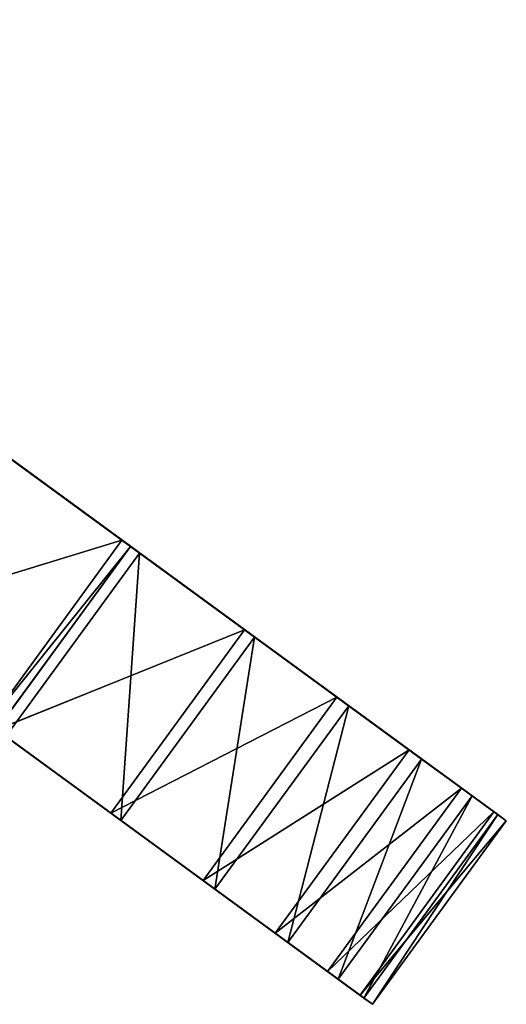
# Model space of a CAD drawing. Extents: x 856 to 1396, y -116 to 539.
# Tile 102 of 115: x 1333 to 1347, y 107 to 134. Entities that reach past the tile are written whole.
import ezdxf

# ---------------------------------------------------------------- set-up
doc = ezdxf.new("R2010")
doc.units = 0
doc.header["$LTSCALE"] = 25.4
doc.layers.get('0').update_dxf_attribs({"color": 13, "linetype": 'CONTINUOUS'})

# ---------------------------------------------------------------- blocks, each defined once
blk = doc.blocks.new('IKA-D-4174_STL')
at = {"color": 43}
for p, q in [((588.13, 1310.495, 233.288), (595.598, 1302.422, 235.574)), ((588.13, 1310.495, 233.288), (595.598, 1302.422, 235.574)), ((591.816, 1310.495, 238.336), (595.598, 1302.422, 235.574)), ((591.816, 1310.495, 238.336), (595.598, 1302.422, 235.574)), ((595.598, 1302.422, 235.574), (575.975, 1305.691, 249.905)), ((595.598, 1302.422, 235.574), (575.975, 1305.691, 249.905)), ((595.598, 1302.422, 235.574), (579.082, 1297.257, 247.636)), ((595.598, 1302.422, 235.574), (579.082, 1297.257, 247.636)), ((591.912, 1302.422, 230.527), (595.831, 1301.871, 235.404)), ((591.912, 1302.422, 230.527), (595.831, 1301.871, 235.404)), ((591.912, 1302.422, 230.527), (595.598, 1302.422, 235.574)), ((591.912, 1302.422, 230.527), (595.598, 1302.422, 235.574)), ((595.598, 1302.422, 235.574), (595.831, 1301.871, 235.404)), ((595.598, 1302.422, 235.574), (595.831, 1301.871, 235.404)), ((595.831, 1301.871, 235.404), (579.082, 1297.257, 247.636)), ((595.831, 1301.871, 235.404), (579.082, 1297.257, 247.636)), ((581.53, 1288.876, 245.848), (595.831, 1301.871, 235.404)), ((581.53, 1288.876, 245.848), (595.831, 1301.871, 235.404)), ((595.291, 1293.548, 228.059), (592.145, 1301.871, 230.357)), ((592.145, 1301.871, 230.357), (598.978, 1293.548, 233.106)), ((592.145, 1301.871, 230.357), (598.978, 1293.548, 233.106)), ((592.145, 1301.871, 230.357), (595.831, 1301.871, 235.404)), ((592.145, 1301.871, 230.357), (595.831, 1301.871, 235.404)), ((595.291, 1293.548, 228.059), (592.145, 1301.871, 230.357)), ((595.831, 1301.871, 235.404), (598.978, 1293.548, 233.106)), ((595.831, 1301.871, 235.404), (598.978, 1293.548, 233.106)), ((595.291, 1293.548, 228.059), (577.844, 1288.876, 240.8)), ((595.291, 1293.548, 228.059), (577.844, 1288.876, 240.8)), ((595.291, 1293.548, 228.059), (579.923, 1279.515, 239.282)), ((595.291, 1293.548, 228.059), (579.923, 1279.515, 239.282)), ((598.978, 1293.548, 233.106), (581.53, 1288.876, 245.848)), ((598.978, 1293.548, 233.106), (581.53, 1288.876, 245.848)), ((597.833, 1285.079, 226.202), (595.291, 1293.548, 228.059)), ((595.291, 1293.548, 228.059), (601.52, 1285.079, 231.249)), ((595.291, 1293.548, 228.059), (601.52, 1285.079, 231.249)), ((595.291, 1293.548, 228.059), (598.978, 1293.548, 233.106)), ((595.291, 1293.548, 228.059), (598.978, 1293.548, 233.106)), ((597.833, 1285.079, 226.202), (595.291, 1293.548, 228.059)), ((598.978, 1293.548, 233.106), (601.52, 1285.079, 231.249)), ((598.978, 1293.548, 233.106), (601.52, 1285.079, 231.249)), ((601.52, 1285.079, 231.249), (581.53, 1288.876, 245.848)), ((601.52, 1285.079, 231.249), (581.53, 1288.876, 245.848)), ((597.833, 1285.079, 226.202), (579.923, 1279.515, 239.282)), ((597.833, 1285.079, 226.202), (579.923, 1279.515, 239.282)), ((597.833, 1285.079, 226.202), (581.427, 1269.808, 238.184)), ((597.833, 1285.079, 226.202), (581.427, 1269.808, 238.184)), ((601.52, 1285.079, 231.249), (583.609, 1279.515, 244.33)), ((601.52, 1285.079, 231.249), (583.609, 1279.515, 244.33)), ((599.819, 1276.37, 224.752), (597.833, 1285.079, 226.202)), ((597.833, 1285.079, 226.202), (603.505, 1276.37, 229.799)), ((597.833, 1285.079, 226.202), (603.505, 1276.37, 229.799)), ((597.833, 1285.079, 226.202), (601.52, 1285.079, 231.249)), ((597.833, 1285.079, 226.202), (601.52, 1285.079, 231.249)), ((599.819, 1276.37, 224.752), (597.833, 1285.079, 226.202)), ((601.52, 1285.079, 231.249), (603.505, 1276.37, 229.799)), ((601.52, 1285.079, 231.249), (603.505, 1276.37, 229.799)), ((603.505, 1276.37, 229.799), (583.609, 1279.515, 244.33)), ((603.505, 1276.37, 229.799), (583.609, 1279.515, 244.33)), ((599.819, 1276.37, 224.752), (581.427, 1269.808, 238.184)), ((599.819, 1276.37, 224.752), (581.427, 1269.808, 238.184)), ((603.505, 1276.37, 229.799), (585.113, 1269.808, 243.231)), ((603.505, 1276.37, 229.799), (585.113, 1269.808, 243.231)), ((601.261, 1267.391, 223.699), (599.819, 1276.37, 224.752)), ((599.819, 1276.37, 224.752), (604.947, 1267.391, 228.747)), ((599.819, 1276.37, 224.752), (604.947, 1267.391, 228.747)), ((599.819, 1276.37, 224.752), (603.505, 1276.37, 229.799)), ((599.819, 1276.37, 224.752), (603.505, 1276.37, 229.799)), ((601.261, 1267.391, 223.699), (599.819, 1276.37, 224.752)), ((603.505, 1276.37, 229.799), (604.947, 1267.391, 228.747)), ((603.505, 1276.37, 229.799), (604.947, 1267.391, 228.747)), ((601.261, 1267.391, 223.699), (581.427, 1269.808, 238.184)), ((601.261, 1267.391, 223.699), (581.427, 1269.808, 238.184)), ((604.947, 1267.391, 228.747), (585.113, 1269.808, 243.231)), ((604.947, 1267.391, 228.747), (585.113, 1269.808, 243.231)), ((601.261, 1267.391, 223.699), (582.336, 1259.878, 237.52)), ((601.261, 1267.391, 223.699), (582.336, 1259.878, 237.52)), ((586.022, 1259.878, 242.567), (604.947, 1267.391, 228.747)), ((586.022, 1259.878, 242.567), (604.947, 1267.391, 228.747)), ((602.157, 1258.12, 223.045), (601.261, 1267.391, 223.699)), ((601.261, 1267.391, 223.699), (605.843, 1258.12, 228.092)), ((601.261, 1267.391, 223.699), (605.843, 1258.12, 228.092)), ((601.261, 1267.391, 223.699), (604.947, 1267.391, 228.747)), ((601.261, 1267.391, 223.699), (604.947, 1267.391, 228.747)), ((602.157, 1258.12, 223.045), (601.261, 1267.391, 223.699)), ((604.947, 1267.391, 228.747), (605.843, 1258.12, 228.092)), ((604.947, 1267.391, 228.747), (605.843, 1258.12, 228.092)), ((602.157, 1258.12, 223.045), (582.336, 1259.878, 237.52)), ((602.157, 1258.12, 223.045), (582.336, 1259.878, 237.52)), ((606.183, 1248.556, 227.843), (586.022, 1259.878, 242.567)), ((606.183, 1248.556, 227.843), (586.022, 1259.878, 242.567)), ((605.843, 1258.12, 228.092), (586.022, 1259.878, 242.567)), ((605.843, 1258.12, 228.092), (586.022, 1259.878, 242.567)), ((602.157, 1258.12, 223.045), (582.643, 1249.852, 237.296)), ((602.157, 1258.12, 223.045), (582.643, 1249.852, 237.296)), ((602.497, 1248.556, 222.796), (602.157, 1258.12, 223.045)), ((602.157, 1258.12, 223.045), (606.183, 1248.556, 227.843)), ((602.157, 1258.12, 223.045), (606.183, 1248.556, 227.843)), ((602.157, 1258.12, 223.045), (605.843, 1258.12, 228.092)), ((602.157, 1258.12, 223.045), (605.843, 1258.12, 228.092)), ((602.497, 1248.556, 222.796), (602.157, 1258.12, 223.045)), ((605.843, 1258.12, 228.092), (606.183, 1248.556, 227.843)), ((605.843, 1258.12, 228.092), (606.183, 1248.556, 227.843)), ((602.497, 1248.556, 222.796), (582.643, 1249.852, 237.296)), ((602.497, 1248.556, 222.796), (582.643, 1249.852, 237.296)), ((605.946, 1238.737, 228.017), (586.329, 1249.852, 242.343)), ((605.946, 1238.737, 228.017), (586.329, 1249.852, 242.343)), ((606.183, 1248.556, 227.843), (586.329, 1249.852, 242.343)), ((606.183, 1248.556, 227.843), (586.329, 1249.852, 242.343)), ((602.497, 1248.556, 222.796), (582.349, 1239.842, 237.51)), ((602.497, 1248.556, 222.796), (582.349, 1239.842, 237.51)), ((602.26, 1238.737, 222.969), (602.497, 1248.556, 222.796)), ((602.26, 1238.737, 222.969), (602.497, 1248.556, 222.796)), ((602.497, 1248.556, 222.796), (605.946, 1238.737, 228.017)), ((602.497, 1248.556, 222.796), (605.946, 1238.737, 228.017)), ((602.497, 1248.556, 222.796), (606.183, 1248.556, 227.843)), ((602.497, 1248.556, 222.796), (606.183, 1248.556, 227.843)), ((606.183, 1248.556, 227.843), (605.946, 1238.737, 228.017)), ((606.183, 1248.556, 227.843), (605.946, 1238.737, 228.017)), ((602.26, 1238.737, 222.969), (582.349, 1239.842, 237.51)), ((602.26, 1238.737, 222.969), (582.349, 1239.842, 237.51)), ((605.242, 1229.98, 228.531), (586.035, 1239.842, 242.558)), ((605.242, 1229.98, 228.531), (586.035, 1239.842, 242.558)), ((605.946, 1238.737, 228.017), (586.035, 1239.842, 242.558)), ((605.946, 1238.737, 228.017), (586.035, 1239.842, 242.558)), ((602.26, 1238.737, 222.969), (581.463, 1229.935, 238.158)), ((602.26, 1238.737, 222.969), (581.463, 1229.935, 238.158)), ((601.556, 1229.98, 223.484), (602.26, 1238.737, 222.969)), ((601.556, 1229.98, 223.484), (602.26, 1238.737, 222.969)), ((602.26, 1238.737, 222.969), (605.242, 1229.98, 228.531)), ((602.26, 1238.737, 222.969), (605.242, 1229.98, 228.531)), ((602.26, 1238.737, 222.969), (605.946, 1238.737, 228.017)), ((602.26, 1238.737, 222.969), (605.946, 1238.737, 228.017)), ((605.946, 1238.737, 228.017), (605.242, 1229.98, 228.531)), ((605.946, 1238.737, 228.017), (605.242, 1229.98, 228.531)), ((601.556, 1229.98, 223.484), (581.463, 1229.935, 238.158)), ((601.556, 1229.98, 223.484), (581.463, 1229.935, 238.158)), ((581.463, 1229.935, 238.158), (600.166, 1219.971, 224.499)), ((581.463, 1229.935, 238.158), (600.166, 1219.971, 224.499)), ((605.242, 1229.98, 228.531), (585.149, 1229.935, 243.205)), ((605.242, 1229.98, 228.531), (585.149, 1229.935, 243.205)), ((603.852, 1219.971, 229.546), (585.149, 1229.935, 243.205)), ((603.852, 1219.971, 229.546), (585.149, 1229.935, 243.205)), ((600.166, 1219.971, 224.499), (601.556, 1229.98, 223.484)), ((600.166, 1219.971, 224.499), (601.556, 1229.98, 223.484)), ((601.556, 1229.98, 223.484), (603.852, 1219.971, 229.546)), ((601.556, 1229.98, 223.484), (603.852, 1219.971, 229.546)), ((601.556, 1229.98, 223.484), (605.242, 1229.98, 228.531)), ((601.556, 1229.98, 223.484), (605.242, 1229.98, 228.531)), ((605.242, 1229.98, 228.531), (603.852, 1219.971, 229.546)), ((605.242, 1229.98, 228.531), (603.852, 1219.971, 229.546)), ((600.166, 1219.971, 224.499), (579.994, 1220.195, 239.23)), ((600.166, 1219.971, 224.499), (579.994, 1220.195, 239.23)), ((598.16, 1210.194, 225.963), (579.994, 1220.195, 239.23)), ((598.16, 1210.194, 225.963), (579.994, 1220.195, 239.23)), ((599.251, 1200.834, 232.906), (583.68, 1220.195, 244.278)), ((601.846, 1210.194, 231.011), (583.68, 1220.195, 244.278)), ((599.251, 1200.834, 232.906), (583.68, 1220.195, 244.278)), ((601.846, 1210.194, 231.011), (583.68, 1220.195, 244.278)), ((603.852, 1219.971, 229.546), (583.68, 1220.195, 244.278)), ((603.852, 1219.971, 229.546), (583.68, 1220.195, 244.278)), ((598.16, 1210.194, 225.963), (600.166, 1219.971, 224.499)), ((598.16, 1210.194, 225.963), (600.166, 1219.971, 224.499)), ((600.166, 1219.971, 224.499), (601.846, 1210.194, 231.011)), ((600.166, 1219.971, 224.499), (601.846, 1210.194, 231.011)), ((600.166, 1219.971, 224.499), (603.852, 1219.971, 229.546)), ((600.166, 1219.971, 224.499), (603.852, 1219.971, 229.546)), ((603.852, 1219.971, 229.546), (601.846, 1210.194, 231.011)), ((603.852, 1219.971, 229.546), (601.846, 1210.194, 231.011)), ((598.16, 1210.194, 225.963), (577.949, 1210.657, 240.724)), ((598.16, 1210.194, 225.963), (577.949, 1210.657, 240.724)), ((595.565, 1200.834, 227.859), (577.949, 1210.657, 240.724)), ((595.565, 1200.834, 227.859), (577.949, 1210.657, 240.724)), ((581.636, 1210.657, 245.771), (599.251, 1200.834, 232.906)), ((581.636, 1210.657, 245.771), (599.251, 1200.834, 232.906)), ((581.636, 1210.657, 245.771), (596.087, 1191.962, 235.217)), ((581.636, 1210.657, 245.771), (596.087, 1191.962, 235.217)), ((595.565, 1200.834, 227.859), (598.16, 1210.194, 225.963)), ((595.565, 1200.834, 227.859), (598.16, 1210.194, 225.963)), ((598.16, 1210.194, 225.963), (599.251, 1200.834, 232.906)), ((598.16, 1210.194, 225.963), (599.251, 1200.834, 232.906)), ((598.16, 1210.194, 225.963), (601.846, 1210.194, 231.011)), ((598.16, 1210.194, 225.963), (601.846, 1210.194, 231.011)), ((601.846, 1210.194, 231.011), (599.251, 1200.834, 232.906)), ((601.846, 1210.194, 231.011), (599.251, 1200.834, 232.906)), ((595.565, 1200.834, 227.859), (575.299, 1201.242, 242.659)), ((595.565, 1200.834, 227.859), (575.299, 1201.242, 242.659)), ((578.985, 1201.242, 247.706), (596.087, 1191.962, 235.217)), ((578.985, 1201.242, 247.706), (596.087, 1191.962, 235.217)), ((592.401, 1191.962, 230.169), (595.565, 1200.834, 227.859)), ((592.401, 1191.962, 230.169), (595.565, 1200.834, 227.859)), ((595.565, 1200.834, 227.859), (596.087, 1191.962, 235.217)), ((595.565, 1200.834, 227.859), (596.087, 1191.962, 235.217)), ((595.565, 1200.834, 227.859), (599.251, 1200.834, 232.906)), ((595.565, 1200.834, 227.859), (599.251, 1200.834, 232.906)), ((599.251, 1200.834, 232.906), (596.087, 1191.962, 235.217)), ((599.251, 1200.834, 232.906), (596.087, 1191.962, 235.217)), ((596.087, 1191.962, 235.217), (592.354, 1183.541, 237.943)), ((596.087, 1191.962, 235.217), (592.354, 1183.541, 237.943)), ((592.401, 1191.962, 230.169), (596.087, 1191.962, 235.217)), ((592.401, 1191.962, 230.169), (596.087, 1191.962, 235.217))]:
    blk.add_line(p, q, dxfattribs=at)
mesh = blk.add_polyface(dxfattribs=at)
corners = [(595.598, 1302.422, 235.574), (591.816, 1310.495, 238.336), (575.975, 1305.691, 249.905)]
mesh.append_faces([[corners[k] for k in face] for face in [(0, 1, 2)]], dxfattribs={"color": 43})
mesh = blk.add_polyface(dxfattribs=at)
corners = [(588.13, 1310.495, 233.288), (595.598, 1302.422, 235.574), (591.912, 1302.422, 230.527)]
mesh.append_faces([[corners[k] for k in face] for face in [(0, 1, 2)]], dxfattribs={"color": 43})
mesh = blk.add_polyface(dxfattribs=at)
corners = [(591.816, 1310.495, 238.336), (595.598, 1302.422, 235.574), (588.13, 1310.495, 233.288)]
mesh.append_faces([[corners[k] for k in face] for face in [(0, 1, 2)]], dxfattribs={"color": 43})
mesh = blk.add_polyface(dxfattribs=at)
corners = [(595.598, 1302.422, 235.574), (575.975, 1305.691, 249.905), (579.082, 1297.257, 247.636)]
mesh.append_faces([[corners[k] for k in face] for face in [(0, 1, 2)]], dxfattribs={"color": 43})
mesh = blk.add_polyface(dxfattribs=at)
corners = [(595.831, 1301.871, 235.404), (595.598, 1302.422, 235.574), (579.082, 1297.257, 247.636)]
mesh.append_faces([[corners[k] for k in face] for face in [(0, 1, 2)]], dxfattribs={"color": 43})
mesh = blk.add_polyface(dxfattribs=at)
corners = [(591.912, 1302.422, 230.527), (595.831, 1301.871, 235.404), (592.145, 1301.871, 230.357)]
mesh.append_faces([[corners[k] for k in face] for face in [(0, 1, 2)]], dxfattribs={"color": 43})
mesh = blk.add_polyface(dxfattribs=at)
corners = [(595.598, 1302.422, 235.574), (595.831, 1301.871, 235.404), (591.912, 1302.422, 230.527)]
mesh.append_faces([[corners[k] for k in face] for face in [(0, 1, 2)]], dxfattribs={"color": 43})
mesh = blk.add_polyface(dxfattribs=at)
corners = [(595.291, 1293.548, 228.059), (577.844, 1288.876, 240.8), (592.145, 1301.871, 230.357)]
mesh.append_faces([[corners[k] for k in face] for face in [(0, 1, 2)]], dxfattribs={"color": 43})
mesh = blk.add_polyface(dxfattribs=at)
corners = [(595.831, 1301.871, 235.404), (579.082, 1297.257, 247.636), (581.53, 1288.876, 245.848)]
mesh.append_faces([[corners[k] for k in face] for face in [(0, 1, 2)]], dxfattribs={"color": 43})
mesh = blk.add_polyface(dxfattribs=at)
corners = [(598.978, 1293.548, 233.106), (595.831, 1301.871, 235.404), (581.53, 1288.876, 245.848)]
mesh.append_faces([[corners[k] for k in face] for face in [(0, 1, 2)]], dxfattribs={"color": 43})
mesh = blk.add_polyface(dxfattribs=at)
corners = [(592.145, 1301.871, 230.357), (598.978, 1293.548, 233.106), (595.291, 1293.548, 228.059)]
mesh.append_faces([[corners[k] for k in face] for face in [(0, 1, 2)]], dxfattribs={"color": 43})
mesh = blk.add_polyface(dxfattribs=at)
corners = [(595.831, 1301.871, 235.404), (598.978, 1293.548, 233.106), (592.145, 1301.871, 230.357)]
mesh.append_faces([[corners[k] for k in face] for face in [(0, 1, 2)]], dxfattribs={"color": 43})
mesh = blk.add_polyface(dxfattribs=at)
corners = [(595.291, 1293.548, 228.059), (579.923, 1279.515, 239.282), (577.844, 1288.876, 240.8)]
mesh.append_faces([[corners[k] for k in face] for face in [(0, 1, 2)]], dxfattribs={"color": 43})
mesh = blk.add_polyface(dxfattribs=at)
corners = [(597.833, 1285.079, 226.202), (579.923, 1279.515, 239.282), (595.291, 1293.548, 228.059)]
mesh.append_faces([[corners[k] for k in face] for face in [(0, 1, 2)]], dxfattribs={"color": 43})
mesh = blk.add_polyface(dxfattribs=at)
corners = [(601.52, 1285.079, 231.249), (598.978, 1293.548, 233.106), (581.53, 1288.876, 245.848)]
mesh.append_faces([[corners[k] for k in face] for face in [(0, 1, 2)]], dxfattribs={"color": 43})
mesh = blk.add_polyface(dxfattribs=at)
corners = [(595.291, 1293.548, 228.059), (601.52, 1285.079, 231.249), (597.833, 1285.079, 226.202)]
mesh.append_faces([[corners[k] for k in face] for face in [(0, 1, 2)]], dxfattribs={"color": 43})
mesh = blk.add_polyface(dxfattribs=at)
corners = [(598.978, 1293.548, 233.106), (601.52, 1285.079, 231.249), (595.291, 1293.548, 228.059)]
mesh.append_faces([[corners[k] for k in face] for face in [(0, 1, 2)]], dxfattribs={"color": 43})
mesh = blk.add_polyface(dxfattribs=at)
corners = [(601.52, 1285.079, 231.249), (581.53, 1288.876, 245.848), (583.609, 1279.515, 244.33)]
mesh.append_faces([[corners[k] for k in face] for face in [(0, 1, 2)]], dxfattribs={"color": 43})
mesh = blk.add_polyface(dxfattribs=at)
corners = [(597.833, 1285.079, 226.202), (581.427, 1269.808, 238.184), (579.923, 1279.515, 239.282)]
mesh.append_faces([[corners[k] for k in face] for face in [(0, 1, 2)]], dxfattribs={"color": 43})
mesh = blk.add_polyface(dxfattribs=at)
corners = [(599.819, 1276.37, 224.752), (581.427, 1269.808, 238.184), (597.833, 1285.079, 226.202)]
mesh.append_faces([[corners[k] for k in face] for face in [(0, 1, 2)]], dxfattribs={"color": 43})
mesh = blk.add_polyface(dxfattribs=at)
corners = [(603.505, 1276.37, 229.799), (601.52, 1285.079, 231.249), (583.609, 1279.515, 244.33)]
mesh.append_faces([[corners[k] for k in face] for face in [(0, 1, 2)]], dxfattribs={"color": 43})
mesh = blk.add_polyface(dxfattribs=at)
corners = [(597.833, 1285.079, 226.202), (603.505, 1276.37, 229.799), (599.819, 1276.37, 224.752)]
mesh.append_faces([[corners[k] for k in face] for face in [(0, 1, 2)]], dxfattribs={"color": 43})
mesh = blk.add_polyface(dxfattribs=at)
corners = [(601.52, 1285.079, 231.249), (603.505, 1276.37, 229.799), (597.833, 1285.079, 226.202)]
mesh.append_faces([[corners[k] for k in face] for face in [(0, 1, 2)]], dxfattribs={"color": 43})
mesh = blk.add_polyface(dxfattribs=at)
corners = [(603.505, 1276.37, 229.799), (583.609, 1279.515, 244.33), (585.113, 1269.808, 243.231)]
mesh.append_faces([[corners[k] for k in face] for face in [(0, 1, 2)]], dxfattribs={"color": 43})
mesh = blk.add_polyface(dxfattribs=at)
corners = [(601.261, 1267.391, 223.699), (581.427, 1269.808, 238.184), (599.819, 1276.37, 224.752)]
mesh.append_faces([[corners[k] for k in face] for face in [(0, 1, 2)]], dxfattribs={"color": 43})
mesh = blk.add_polyface(dxfattribs=at)
corners = [(604.947, 1267.391, 228.747), (603.505, 1276.37, 229.799), (585.113, 1269.808, 243.231)]
mesh.append_faces([[corners[k] for k in face] for face in [(0, 1, 2)]], dxfattribs={"color": 43})
mesh = blk.add_polyface(dxfattribs=at)
corners = [(599.819, 1276.37, 224.752), (604.947, 1267.391, 228.747), (601.261, 1267.391, 223.699)]
mesh.append_faces([[corners[k] for k in face] for face in [(0, 1, 2)]], dxfattribs={"color": 43})
mesh = blk.add_polyface(dxfattribs=at)
corners = [(603.505, 1276.37, 229.799), (604.947, 1267.391, 228.747), (599.819, 1276.37, 224.752)]
mesh.append_faces([[corners[k] for k in face] for face in [(0, 1, 2)]], dxfattribs={"color": 43})
mesh = blk.add_polyface(dxfattribs=at)
corners = [(601.261, 1267.391, 223.699), (582.336, 1259.878, 237.52), (581.427, 1269.808, 238.184)]
mesh.append_faces([[corners[k] for k in face] for face in [(0, 1, 2)]], dxfattribs={"color": 43})
mesh = blk.add_polyface(dxfattribs=at)
corners = [(604.947, 1267.391, 228.747), (585.113, 1269.808, 243.231), (586.022, 1259.878, 242.567)]
mesh.append_faces([[corners[k] for k in face] for face in [(0, 1, 2)]], dxfattribs={"color": 43})
mesh = blk.add_polyface(dxfattribs=at)
corners = [(602.157, 1258.12, 223.045), (582.336, 1259.878, 237.52), (601.261, 1267.391, 223.699)]
mesh.append_faces([[corners[k] for k in face] for face in [(0, 1, 2)]], dxfattribs={"color": 43})
mesh = blk.add_polyface(dxfattribs=at)
corners = [(605.843, 1258.12, 228.092), (604.947, 1267.391, 228.747), (586.022, 1259.878, 242.567)]
mesh.append_faces([[corners[k] for k in face] for face in [(0, 1, 2)]], dxfattribs={"color": 43})
mesh = blk.add_polyface(dxfattribs=at)
corners = [(601.261, 1267.391, 223.699), (605.843, 1258.12, 228.092), (602.157, 1258.12, 223.045)]
mesh.append_faces([[corners[k] for k in face] for face in [(0, 1, 2)]], dxfattribs={"color": 43})
mesh = blk.add_polyface(dxfattribs=at)
corners = [(604.947, 1267.391, 228.747), (605.843, 1258.12, 228.092), (601.261, 1267.391, 223.699)]
mesh.append_faces([[corners[k] for k in face] for face in [(0, 1, 2)]], dxfattribs={"color": 43})
mesh = blk.add_polyface(dxfattribs=at)
corners = [(602.157, 1258.12, 223.045), (582.643, 1249.852, 237.296), (582.336, 1259.878, 237.52)]
mesh.append_faces([[corners[k] for k in face] for face in [(0, 1, 2)]], dxfattribs={"color": 43})
mesh = blk.add_polyface(dxfattribs=at)
corners = [(606.183, 1248.556, 227.843), (586.022, 1259.878, 242.567), (586.329, 1249.852, 242.343)]
mesh.append_faces([[corners[k] for k in face] for face in [(0, 1, 2)]], dxfattribs={"color": 43})
mesh = blk.add_polyface(dxfattribs=at)
corners = [(606.183, 1248.556, 227.843), (605.843, 1258.12, 228.092), (586.022, 1259.878, 242.567)]
mesh.append_faces([[corners[k] for k in face] for face in [(0, 1, 2)]], dxfattribs={"color": 43})
mesh = blk.add_polyface(dxfattribs=at)
corners = [(602.497, 1248.556, 222.796), (582.643, 1249.852, 237.296), (602.157, 1258.12, 223.045)]
mesh.append_faces([[corners[k] for k in face] for face in [(0, 1, 2)]], dxfattribs={"color": 43})
mesh = blk.add_polyface(dxfattribs=at)
corners = [(602.157, 1258.12, 223.045), (606.183, 1248.556, 227.843), (602.497, 1248.556, 222.796)]
mesh.append_faces([[corners[k] for k in face] for face in [(0, 1, 2)]], dxfattribs={"color": 43})
mesh = blk.add_polyface(dxfattribs=at)
corners = [(605.843, 1258.12, 228.092), (606.183, 1248.556, 227.843), (602.157, 1258.12, 223.045)]
mesh.append_faces([[corners[k] for k in face] for face in [(0, 1, 2)]], dxfattribs={"color": 43})
mesh = blk.add_polyface(dxfattribs=at)
corners = [(602.497, 1248.556, 222.796), (582.349, 1239.842, 237.51), (582.643, 1249.852, 237.296)]
mesh.append_faces([[corners[k] for k in face] for face in [(0, 1, 2)]], dxfattribs={"color": 43})
mesh = blk.add_polyface(dxfattribs=at)
corners = [(605.946, 1238.737, 228.017), (586.329, 1249.852, 242.343), (586.035, 1239.842, 242.558)]
mesh.append_faces([[corners[k] for k in face] for face in [(0, 1, 2)]], dxfattribs={"color": 43})
mesh = blk.add_polyface(dxfattribs=at)
corners = [(606.183, 1248.556, 227.843), (586.329, 1249.852, 242.343), (605.946, 1238.737, 228.017)]
mesh.append_faces([[corners[k] for k in face] for face in [(0, 1, 2)]], dxfattribs={"color": 43})
mesh = blk.add_polyface(dxfattribs=at)
corners = [(602.497, 1248.556, 222.796), (602.26, 1238.737, 222.969), (582.349, 1239.842, 237.51)]
mesh.append_faces([[corners[k] for k in face] for face in [(0, 1, 2)]], dxfattribs={"color": 43})
mesh = blk.add_polyface(dxfattribs=at)
corners = [(602.497, 1248.556, 222.796), (605.946, 1238.737, 228.017), (602.26, 1238.737, 222.969)]
mesh.append_faces([[corners[k] for k in face] for face in [(0, 1, 2)]], dxfattribs={"color": 43})
mesh = blk.add_polyface(dxfattribs=at)
corners = [(606.183, 1248.556, 227.843), (605.946, 1238.737, 228.017), (602.497, 1248.556, 222.796)]
mesh.append_faces([[corners[k] for k in face] for face in [(0, 1, 2)]], dxfattribs={"color": 43})
mesh = blk.add_polyface(dxfattribs=at)
corners = [(602.26, 1238.737, 222.969), (581.463, 1229.935, 238.158), (582.349, 1239.842, 237.51)]
mesh.append_faces([[corners[k] for k in face] for face in [(0, 1, 2)]], dxfattribs={"color": 43})
mesh = blk.add_polyface(dxfattribs=at)
corners = [(605.242, 1229.98, 228.531), (586.035, 1239.842, 242.558), (585.149, 1229.935, 243.205)]
mesh.append_faces([[corners[k] for k in face] for face in [(0, 1, 2)]], dxfattribs={"color": 43})
mesh = blk.add_polyface(dxfattribs=at)
corners = [(605.946, 1238.737, 228.017), (586.035, 1239.842, 242.558), (605.242, 1229.98, 228.531)]
mesh.append_faces([[corners[k] for k in face] for face in [(0, 1, 2)]], dxfattribs={"color": 43})
mesh = blk.add_polyface(dxfattribs=at)
corners = [(602.26, 1238.737, 222.969), (601.556, 1229.98, 223.484), (581.463, 1229.935, 238.158)]
mesh.append_faces([[corners[k] for k in face] for face in [(0, 1, 2)]], dxfattribs={"color": 43})
mesh = blk.add_polyface(dxfattribs=at)
corners = [(602.26, 1238.737, 222.969), (605.242, 1229.98, 228.531), (601.556, 1229.98, 223.484)]
mesh.append_faces([[corners[k] for k in face] for face in [(0, 1, 2)]], dxfattribs={"color": 43})
mesh = blk.add_polyface(dxfattribs=at)
corners = [(605.946, 1238.737, 228.017), (605.242, 1229.98, 228.531), (602.26, 1238.737, 222.969)]
mesh.append_faces([[corners[k] for k in face] for face in [(0, 1, 2)]], dxfattribs={"color": 43})
mesh = blk.add_polyface(dxfattribs=at)
corners = [(600.166, 1219.971, 224.499), (579.994, 1220.195, 239.23), (581.463, 1229.935, 238.158)]
mesh.append_faces([[corners[k] for k in face] for face in [(0, 1, 2)]], dxfattribs={"color": 43})
mesh = blk.add_polyface(dxfattribs=at)
corners = [(601.556, 1229.98, 223.484), (600.166, 1219.971, 224.499), (581.463, 1229.935, 238.158)]
mesh.append_faces([[corners[k] for k in face] for face in [(0, 1, 2)]], dxfattribs={"color": 43})
mesh = blk.add_polyface(dxfattribs=at)
corners = [(603.852, 1219.971, 229.546), (585.149, 1229.935, 243.205), (583.68, 1220.195, 244.278)]
mesh.append_faces([[corners[k] for k in face] for face in [(0, 1, 2)]], dxfattribs={"color": 43})
mesh = blk.add_polyface(dxfattribs=at)
corners = [(605.242, 1229.98, 228.531), (585.149, 1229.935, 243.205), (603.852, 1219.971, 229.546)]
mesh.append_faces([[corners[k] for k in face] for face in [(0, 1, 2)]], dxfattribs={"color": 43})
mesh = blk.add_polyface(dxfattribs=at)
corners = [(601.556, 1229.98, 223.484), (603.852, 1219.971, 229.546), (600.166, 1219.971, 224.499)]
mesh.append_faces([[corners[k] for k in face] for face in [(0, 1, 2)]], dxfattribs={"color": 43})
mesh = blk.add_polyface(dxfattribs=at)
corners = [(605.242, 1229.98, 228.531), (603.852, 1219.971, 229.546), (601.556, 1229.98, 223.484)]
mesh.append_faces([[corners[k] for k in face] for face in [(0, 1, 2)]], dxfattribs={"color": 43})
mesh = blk.add_polyface(dxfattribs=at)
corners = [(598.16, 1210.194, 225.963), (577.949, 1210.657, 240.724), (579.994, 1220.195, 239.23)]
mesh.append_faces([[corners[k] for k in face] for face in [(0, 1, 2)]], dxfattribs={"color": 43})
mesh = blk.add_polyface(dxfattribs=at)
corners = [(600.166, 1219.971, 224.499), (598.16, 1210.194, 225.963), (579.994, 1220.195, 239.23)]
mesh.append_faces([[corners[k] for k in face] for face in [(0, 1, 2)]], dxfattribs={"color": 43})
mesh = blk.add_polyface(dxfattribs=at)
corners = [(599.251, 1200.834, 232.906), (583.68, 1220.195, 244.278), (581.636, 1210.657, 245.771)]
mesh.append_faces([[corners[k] for k in face] for face in [(0, 1, 2)]], dxfattribs={"color": 43})
mesh = blk.add_polyface(dxfattribs=at)
corners = [(601.846, 1210.194, 231.011), (583.68, 1220.195, 244.278), (599.251, 1200.834, 232.906)]
mesh.append_faces([[corners[k] for k in face] for face in [(0, 1, 2)]], dxfattribs={"color": 43})
mesh = blk.add_polyface(dxfattribs=at)
corners = [(603.852, 1219.971, 229.546), (583.68, 1220.195, 244.278), (601.846, 1210.194, 231.011)]
mesh.append_faces([[corners[k] for k in face] for face in [(0, 1, 2)]], dxfattribs={"color": 43})
mesh = blk.add_polyface(dxfattribs=at)
corners = [(600.166, 1219.971, 224.499), (601.846, 1210.194, 231.011), (598.16, 1210.194, 225.963)]
mesh.append_faces([[corners[k] for k in face] for face in [(0, 1, 2)]], dxfattribs={"color": 43})
mesh = blk.add_polyface(dxfattribs=at)
corners = [(603.852, 1219.971, 229.546), (601.846, 1210.194, 231.011), (600.166, 1219.971, 224.499)]
mesh.append_faces([[corners[k] for k in face] for face in [(0, 1, 2)]], dxfattribs={"color": 43})
mesh = blk.add_polyface(dxfattribs=at)
corners = [(595.565, 1200.834, 227.859), (575.299, 1201.242, 242.659), (577.949, 1210.657, 240.724)]
mesh.append_faces([[corners[k] for k in face] for face in [(0, 1, 2)]], dxfattribs={"color": 43})
mesh = blk.add_polyface(dxfattribs=at)
corners = [(598.16, 1210.194, 225.963), (595.565, 1200.834, 227.859), (577.949, 1210.657, 240.724)]
mesh.append_faces([[corners[k] for k in face] for face in [(0, 1, 2)]], dxfattribs={"color": 43})
mesh = blk.add_polyface(dxfattribs=at)
corners = [(596.087, 1191.962, 235.217), (581.636, 1210.657, 245.771), (578.985, 1201.242, 247.706)]
mesh.append_faces([[corners[k] for k in face] for face in [(0, 1, 2)]], dxfattribs={"color": 43})
mesh = blk.add_polyface(dxfattribs=at)
corners = [(599.251, 1200.834, 232.906), (581.636, 1210.657, 245.771), (596.087, 1191.962, 235.217)]
mesh.append_faces([[corners[k] for k in face] for face in [(0, 1, 2)]], dxfattribs={"color": 43})
mesh = blk.add_polyface(dxfattribs=at)
corners = [(598.16, 1210.194, 225.963), (599.251, 1200.834, 232.906), (595.565, 1200.834, 227.859)]
mesh.append_faces([[corners[k] for k in face] for face in [(0, 1, 2)]], dxfattribs={"color": 43})
mesh = blk.add_polyface(dxfattribs=at)
corners = [(601.846, 1210.194, 231.011), (599.251, 1200.834, 232.906), (598.16, 1210.194, 225.963)]
mesh.append_faces([[corners[k] for k in face] for face in [(0, 1, 2)]], dxfattribs={"color": 43})
mesh = blk.add_polyface(dxfattribs=at)
corners = [(595.565, 1200.834, 227.859), (592.401, 1191.962, 230.169), (575.299, 1201.242, 242.659)]
mesh.append_faces([[corners[k] for k in face] for face in [(0, 1, 2)]], dxfattribs={"color": 43})
mesh = blk.add_polyface(dxfattribs=at)
corners = [(596.087, 1191.962, 235.217), (578.985, 1201.242, 247.706), (592.354, 1183.541, 237.943)]
mesh.append_faces([[corners[k] for k in face] for face in [(0, 1, 2)]], dxfattribs={"color": 43})
mesh = blk.add_polyface(dxfattribs=at)
corners = [(595.565, 1200.834, 227.859), (596.087, 1191.962, 235.217), (592.401, 1191.962, 230.169)]
mesh.append_faces([[corners[k] for k in face] for face in [(0, 1, 2)]], dxfattribs={"color": 43})
mesh = blk.add_polyface(dxfattribs=at)
corners = [(599.251, 1200.834, 232.906), (596.087, 1191.962, 235.217), (595.565, 1200.834, 227.859)]
mesh.append_faces([[corners[k] for k in face] for face in [(0, 1, 2)]], dxfattribs={"color": 43})
mesh = blk.add_polyface(dxfattribs=at)
corners = [(596.087, 1191.962, 235.217), (592.354, 1183.541, 237.943), (592.401, 1191.962, 230.169)]
mesh.append_faces([[corners[k] for k in face] for face in [(0, 1, 2)]], dxfattribs={"color": 43})

msp = doc.modelspace()

# ---------------------------------------------------------------- block references
at = {"color": 0, "extrusion": (0, 1, -4.996e-16), "rotation": 180}
msp.add_blockref('IKA-D-4174_STL', (-740.325, 3944.307, -115.555), dxfattribs=at)

doc.saveas('drawing.dxf')
